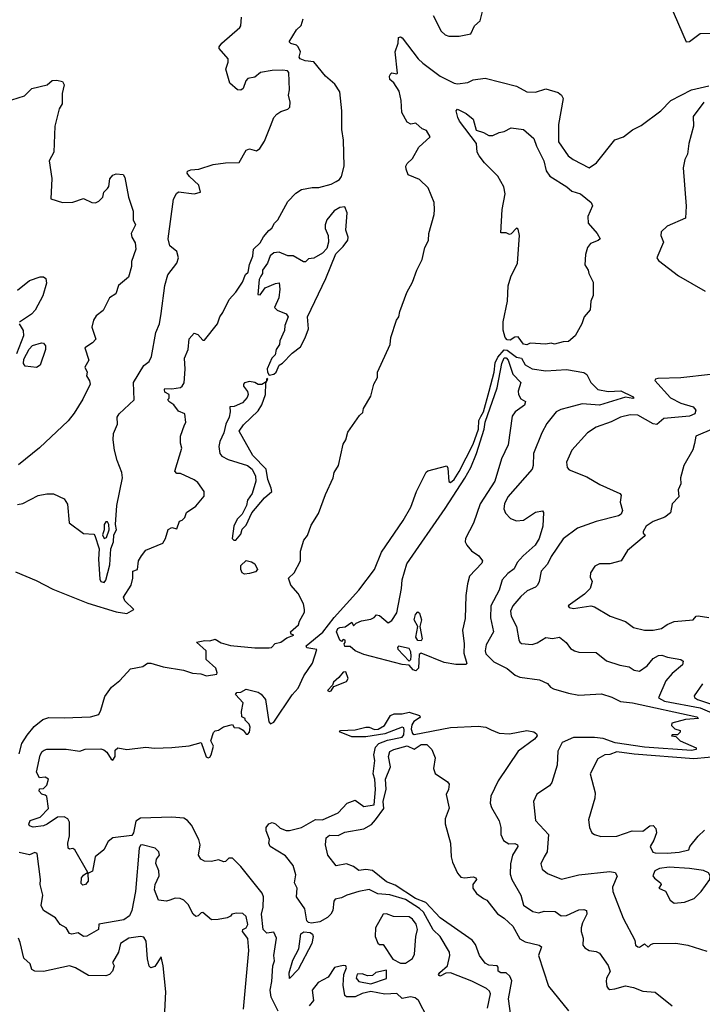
# Model space of a CAD drawing. Extents: x 1552033 to 1694788, y 811965 to 917215.
# Tile 136 of 256: x 1613928 to 1617868, y 843014 to 848701. Entities that reach past the tile are written whole.
import ezdxf

# ---------------------------------------------------------------- set-up
doc = ezdxf.new("R2010")
doc.units = 0

msp = doc.modelspace()

# ---------------------------------------------------------------- linework, layer by layer
at = {"layer": '0CON20XD'}
for points in [[(1617635.5, 848895), (1617775, 848573.8), (1617795, 848574), (1617855, 848621.5), (1617967.5, 848622.5)], [(1616314.1, 848724.1), (1616361.1, 848635), (1616383.9, 848613.9), (1616405, 848604.9), (1616465, 848606.4), (1616531.1, 848618.9), (1616552.9, 848665), (1616585.8, 848695), (1616600.8, 848755)], [(1613902.6, 845512.6), (1614022.5, 845462.5), (1614118.3, 845411.7), (1614321.2, 845331.2), (1614485, 845281), (1614545, 845270.2), (1614585.7, 845294.3), (1614534, 845345), (1614526.2, 845365), (1614570, 845435), (1614580, 845475), (1614580, 845515), (1614606.7, 845525), (1614613.3, 845575), (1614630, 845605), (1614655, 845636.7), (1614753, 845677), (1614770, 845705), (1614783.8, 845756.2), (1614805, 845767.5), (1614835, 845760), (1614850, 845805), (1614865, 845810), (1614880, 845825), (1614890, 845855), (1614945, 845890), (1614991.7, 845948.3), (1614992.5, 845975), (1614955, 846026.7), (1614935, 846042.5), (1614855, 846080), (1614835, 846080), (1614823.6, 846093.6), (1614863.8, 846225), (1614856.7, 846255), (1614856.7, 846295), (1614879.3, 846360.7), (1614887.5, 846375), (1614880, 846425), (1614845, 846440), (1614816.4, 846476.4), (1614787.5, 846495), (1614782.5, 846507.5), (1614790, 846515), (1614790, 846535), (1614765, 846550), (1614762.5, 846565), (1614765, 846570), (1614805, 846568.8), (1614855, 846576.7), (1614866.1, 846583.9), (1614876, 846604), (1614882.5, 846682.5), (1614878.8, 846745), (1614900, 846795), (1614905, 846857.5), (1614935, 846890), (1614955, 846882.5), (1614985, 846850), (1614995, 846850), (1615070, 846945), (1615082.5, 846985), (1615100.7, 847009.3), (1615136.7, 847085), (1615175, 847127.5), (1615213.3, 847185), (1615231.7, 847228.3), (1615247, 847243), (1615253.9, 847286.1), (1615273.3, 847335), (1615277.5, 847375), (1615315, 847412.5), (1615335, 847447.5), (1615365, 847482.5), (1615383, 847497), (1615397.5, 847525), (1615417.5, 847545), (1615475, 847650), (1615520.7, 847699.3), (1615555, 847720), (1615615, 847731.5), (1615655, 847730.8), (1615725, 847750.8), (1615755, 847765.7), (1615772.7, 847777.3), (1615784.9, 847795.1), (1615800.3, 847855), (1615796.3, 848005), (1615786.6, 848066.6), (1615786.5, 848175), (1615774.8, 848284.8), (1615747.5, 848327.5), (1615692.5, 848375), (1615625, 848458), (1615575, 848462.9), (1615546, 848475), (1615540.8, 848485), (1615549.2, 848515), (1615535, 848543.3), (1615525, 848553.8), (1615493.3, 848563.3), (1615482.5, 848572.5), (1615525, 848642), (1615552.7, 848667.3), (1615564.2, 848705)], [(1614415, 845450.8), (1614425, 845464), (1614448, 845552), (1614452.7, 845645), (1614468.8, 845685), (1614471, 845725), (1614485.9, 845754.1), (1614480.7, 845785), (1614489.1, 845895), (1614520.3, 846055), (1614517.5, 846085), (1614490, 846155), (1614475.5, 846215), (1614466.8, 846275), (1614468.7, 846311.3), (1614491.9, 846365), (1614490.8, 846405), (1614500.8, 846425), (1614589.2, 846505), (1614585.2, 846605), (1614645, 846703.3), (1614675, 846726.7), (1614688, 846755), (1614712.8, 846895), (1614734.2, 846944.2), (1614743.7, 847003.7), (1614765.7, 847165), (1614782.4, 847227.6), (1614834.3, 847295), (1614843.6, 847325), (1614835, 847361.9), (1614794.7, 847394.7), (1614784.3, 847434.3), (1614816.2, 847665), (1614832.9, 847697.1), (1614845, 847706.1), (1614934.6, 847695.4), (1614971.2, 847705), (1614962, 847745), (1614908.2, 847795), (1614894.6, 847815), (1614896, 847825), (1614916.1, 847833.9), (1614962.1, 847837.9), (1615045, 847864.4), (1615115.7, 847874.3), (1615195, 847875.5), (1615235, 847948.1), (1615255, 847954.4), (1615295, 847942.9), (1615312.8, 847957.2), (1615340.3, 847999.7), (1615376, 848085), (1615394.2, 848135), (1615412, 848155), (1615435, 848170.8), (1615475.8, 848184.2), (1615486.2, 848195), (1615488.6, 848225), (1615480, 848265), (1615485.5, 848295), (1615481.5, 848395), (1615473.3, 848405), (1615445, 848410.2), (1615385, 848408.3), (1615317.1, 848395), (1615285, 848368.1), (1615245, 848361.2), (1615232.3, 848347.7), (1615216.9, 848303.1), (1615205, 848293.8), (1615185.5, 848295.5), (1615141.5, 848335), (1615117.5, 848415), (1615130.2, 848455), (1615130, 848475), (1615078.5, 848535), (1615079.5, 848545), (1615095, 848564.4), (1615198.6, 848655), (1615204.3, 848665), (1615208, 848715)], [(1613925, 844460), (1613939.5, 844520.5), (1613971, 844569), (1614011.6, 844618.4), (1614060.9, 844659.1), (1614095, 844670.3), (1614185, 844667.4), (1614336, 844674), (1614385, 844687.4), (1614396.8, 844713.2), (1614418.8, 844791.2), (1614456.8, 844845), (1614505, 844883.3), (1614568, 844952), (1614637.5, 844965), (1614665.7, 844984.3), (1614685, 844984.2), (1614755, 844962), (1614873.2, 844943.2), (1614925, 844927), (1614972.6, 844922.6), (1615005, 844911.3), (1615065, 844920), (1615068, 844928), (1615060, 844955), (1615003.8, 845005), (1615003.3, 845055), (1614947.5, 845105), (1614995.5, 845115.5), (1615025, 845113.1), (1615055, 845122.9), (1615090.8, 845100.8), (1615145, 845085.5), (1615285, 845071.9), (1615368.2, 845071.8), (1615381.4, 845075), (1615402.4, 845097.6), (1615435, 845105.4), (1615469.5, 845130.5), (1615510, 845145), (1615495, 845152.5), (1615490, 845165), (1615537.5, 845205), (1615543, 845227), (1615571.7, 845278.3), (1615572.5, 845295), (1615565.9, 845325.9), (1615535.9, 845385.9), (1615493.3, 845435), (1615480, 845475), (1615512.5, 845505), (1615548.8, 845575), (1615549.3, 845630.7), (1615567.5, 845695), (1615588.3, 845721.7), (1615609.3, 845780.7), (1615651.7, 845848.3), (1615692.3, 845957.7), (1615736.7, 846055), (1615743.8, 846085), (1615768.8, 846125), (1615795, 846250), (1615810, 846275), (1615822.3, 846317.7), (1615890, 846415), (1615908.3, 846431.7), (1615912.5, 846455), (1615953.6, 846526.4), (1615972.5, 846595), (1615992.5, 846635), (1615992.5, 846665), (1616066.7, 846825), (1616070, 846865), (1616103.3, 846965), (1616116.7, 846985), (1616121.2, 847015), (1616163.3, 847125), (1616195.9, 847184.1), (1616220, 847255), (1616250, 847315), (1616266.7, 847385), (1616286.7, 847425), (1616290, 847465), (1616320, 847575), (1616321.2, 847605), (1616320, 847645), (1616285, 847730), (1616235, 847777.5), (1616170, 847805), (1616158.3, 847838.3), (1616157.5, 847855), (1616165, 847870), (1616195, 847900), (1616232.5, 847965), (1616296.2, 848025), (1616275, 848060), (1616251.2, 848071.2), (1616215, 848103.3), (1616185, 848098), (1616165, 848108.8), (1616133.3, 848165), (1616128.8, 848235), (1616117.3, 848287.3), (1616086.7, 848336.7), (1616064.3, 848355), (1616062.9, 848375), (1616070, 848390), (1616075, 848393.8), (1616105, 848387.5), (1616107.5, 848392.5), (1616094.4, 848515), (1616112.5, 848565), (1616115, 848597.5), (1616125, 848602), (1616135, 848596.9), (1616228.7, 848475), (1616255, 848449.2), (1616355, 848375.3), (1616435, 848333.8), (1616455, 848330), (1616515, 848338.8), (1616545.9, 848354.1), (1616615, 848362.5), (1616795, 848317.5), (1616855, 848284.2), (1616905, 848283.1), (1616965, 848301.2), (1617035, 848280.7), (1617055.3, 848265), (1617064.7, 848245), (1617037.7, 848095), (1617037.5, 847995), (1617093.3, 847915), (1617122.6, 847892.6), (1617215, 847845.4), (1617256.4, 847873.6), (1617362.8, 848007.2), (1617412.5, 848025), (1617465, 848065.6), (1617515, 848090.6), (1617628.2, 848175), (1617686.4, 848233.6), (1617805, 848295.8), (1617905, 848319.6)], [(1613845, 848226.7), (1613955, 848261.1), (1613997.2, 848302.8), (1614085.2, 848324.8), (1614115, 848350), (1614141.7, 848351.7), (1614174.2, 848344.2), (1614184, 848324), (1614171.8, 848275), (1614172.5, 848215), (1614155.4, 848185), (1614130.8, 848085), (1614124.6, 847935), (1614097.1, 847885), (1614112.7, 847782.7), (1614106.4, 847666.4), (1614175, 847645.6), (1614235, 847647.1), (1614295, 847667.1), (1614344.2, 847644.2), (1614365, 847642.8), (1614385, 847651.8), (1614407.8, 847675), (1614413.5, 847705), (1614434.3, 847725.7), (1614441.9, 847738.1), (1614448.3, 847781.7), (1614465, 847802.5), (1614485, 847810), (1614525, 847807.5), (1614535, 847790), (1614555.8, 847675.8), (1614582.5, 847595), (1614581.9, 847545), (1614596, 847515), (1614570, 847465), (1614574.5, 847444.5), (1614595, 847412.5), (1614597.5, 847375), (1614573.3, 847305), (1614572.5, 847275), (1614555, 847214), (1614497.1, 847165), (1614481.7, 847118.3), (1614445, 847093.8), (1614408.9, 847021.1), (1614369.3, 846990.7), (1614352.9, 846965), (1614344.4, 846925), (1614366.2, 846855), (1614348, 846835), (1614304.4, 846805), (1614326, 846735), (1614304.1, 846694.1), (1614316.7, 846665), (1614313.6, 846643.6), (1614331.2, 846615), (1614334.2, 846595), (1614291.9, 846508.1), (1614242, 846428), (1614206.8, 846383.2), (1614042, 846228), (1613920.8, 846129.2)], [(1617876.3, 848223.7), (1617815, 848142.5), (1617816.7, 848085), (1617789.5, 847985), (1617782.2, 847925), (1617766.5, 847893.5), (1617757.7, 847845), (1617775.8, 847624.2), (1617771.5, 847555), (1617665, 847507.3), (1617631.1, 847475), (1617628.9, 847455), (1617644.2, 847415), (1617605.7, 847325), (1617615, 847310.5), (1617731.1, 847221.1), (1617885, 847132.6)], [(1616855, 846823.3), (1616835, 846827.5), (1616805, 846868.1), (1616785, 846866.7), (1616759.3, 846850.7), (1616742.3, 846852.3), (1616730.1, 846865), (1616718.3, 846908.3), (1616718.6, 846955), (1616743.9, 847075), (1616747.2, 847162.8), (1616762.6, 847215), (1616801.2, 847295), (1616812.7, 847455), (1616805, 847490), (1616795, 847496.7), (1616765, 847463.3), (1616755, 847460), (1616735, 847470), (1616705, 847470), (1616711.9, 847605), (1616729.8, 847695), (1616721.7, 847735), (1616687.5, 847797.5), (1616610.8, 847875), (1616580, 847915), (1616568.8, 847935), (1616563.8, 847985), (1616465.5, 848115), (1616456.7, 848136.7), (1616446.2, 848175), (1616455, 848183.8), (1616505, 848158.4), (1616545, 848126.5), (1616563.3, 848063.3), (1616605, 848050), (1616635, 848031.4), (1616657.9, 848032.1), (1616695, 848048.6), (1616725, 848054.2), (1616765, 848075.8), (1616835, 848065.7), (1616895.2, 848015.2), (1616910.4, 847970.4), (1616953.3, 847885), (1616967, 847827), (1616987.4, 847797.4), (1617085.9, 847735), (1617115, 847710.3), (1617165.6, 847695), (1617225.8, 847645), (1617233.3, 847625), (1617206.7, 847565), (1617208.8, 847525), (1617261.4, 847465), (1617278.8, 847435), (1617267.5, 847425), (1617222.4, 847407.6), (1617205.8, 847385), (1617194, 847345), (1617190, 847285), (1617210, 847255), (1617213.8, 847235), (1617238.8, 847185), (1617237.5, 847107.5), (1617223.8, 847075), (1617220, 847025), (1617186.7, 846985), (1617172, 846945), (1617133.3, 846875), (1617095, 846841.2), (1617065, 846840), (1617015, 846826.7), (1616995, 846832.5), (1616965, 846827.5), (1616875, 846832.5), (1616855, 846823.3)], [(1615367.5, 846647.5), (1615395, 846653.5), (1615407.5, 846665), (1615425.6, 846704.4), (1615445, 846716.7), (1615500, 846775), (1615549.4, 846810.6), (1615575, 846862.5), (1615594, 846915), (1615588.6, 846985), (1615695.6, 847205), (1615752.1, 847347.9), (1615795, 847390), (1615822.3, 847427.7), (1615824, 847445), (1615810, 847485), (1615817.1, 847585), (1615805, 847620), (1615775, 847616.2), (1615743, 847597), (1615701.2, 847545), (1615690, 847515), (1615690, 847495), (1615707.5, 847455), (1615710, 847415), (1615700.7, 847379.3), (1615675, 847352.5), (1615625, 847322.5), (1615595, 847320), (1615577, 847303), (1615565, 847302.5), (1615507, 847337), (1615475, 847337.5), (1615425, 847357.5), (1615395, 847353.3), (1615373.9, 847336.1), (1615358.8, 847295), (1615330, 847255), (1615330, 847235), (1615320, 847220), (1615309.3, 847200.7), (1615303, 847113), (1615315, 847112.5), (1615345, 847152.5), (1615405, 847177.5), (1615425, 847180), (1615430, 847145), (1615423.3, 847095), (1615398.3, 847038.3), (1615413, 847023), (1615465, 847002.5), (1615476.7, 846985), (1615457.5, 846935), (1615456.7, 846905), (1615430, 846845), (1615427.5, 846825), (1615407.5, 846795), (1615402.5, 846765), (1615382.5, 846745), (1615356.7, 846685), (1615357.5, 846665), (1615367.5, 846647.5)], [(1613915, 847139.2), (1613985, 847193.6), (1614045, 847216.2), (1614065, 847215.8), (1614079.2, 847205), (1614081.5, 847178.5), (1614060.4, 847105), (1614017.3, 847022.7), (1613995, 846999.1), (1613925.7, 846954.3)], [(1613923.6, 846945), (1613948.3, 846905), (1613949.8, 846875), (1613909.6, 846770.4)], [(1614025, 846691.5), (1613958.8, 846698.8), (1613950, 846715), (1613950.7, 846739.3), (1613981.6, 846798.4), (1614001.1, 846818.9), (1614053.8, 846833.8), (1614065, 846831.8), (1614077.2, 846817.2), (1614076.6, 846795), (1614045, 846705.6), (1614025, 846691.5)], [(1615420, 842975), (1615380, 843055), (1615373.1, 843095), (1615383.2, 843145), (1615389.3, 843235), (1615399.2, 843265), (1615395.5, 843295), (1615409.5, 843395), (1615395, 843430), (1615355, 843423.8), (1615333.1, 843445), (1615323.1, 843535), (1615333.1, 843575), (1615334.7, 843635), (1615326.5, 843655), (1615205, 843809.2), (1615155, 843857.5), (1615135, 843857.1), (1615115, 843838), (1615105, 843837.5), (1615075, 843847.5), (1615035, 843838.6), (1614995, 843840.8), (1614972.2, 843852.2), (1614960.4, 843875), (1614969.2, 843935), (1614962, 843965), (1614918.3, 844048.3), (1614895.4, 844075.4), (1614875, 844089), (1614805, 844095.2), (1614625, 844088.5), (1614598.8, 844071.2), (1614585, 844003.8), (1614575, 843988.6), (1614465, 843974.3), (1614437.5, 843955), (1614414, 843905), (1614363.6, 843866.4), (1614347, 843783), (1614320, 843770), (1614323.1, 843725), (1614308.2, 843705), (1614291.7, 843701.7), (1614281.7, 843711.7), (1614283.9, 843745), (1614295, 843759.6), (1614315, 843772.5), (1614320, 843770), (1614320, 843775), (1614245.9, 843905.9), (1614235, 843913.1), (1614215, 843910.6), (1614206.4, 843916.4), (1614205.3, 843945), (1614215, 843986.2), (1614214.5, 844065), (1614205.7, 844085), (1614185, 844097.1), (1614145, 844094.7), (1614086.7, 844053.3), (1614065, 844045.2), (1614005, 844036.4), (1613984.7, 844044.7), (1613980, 844055), (1613987.3, 844075), (1614046.2, 844095), (1614093.8, 844145), (1614083.6, 844213.6), (1614075, 844222.5), (1614055, 844227.5), (1614040, 844245), (1614041.7, 844258.3), (1614065, 844260), (1614085, 844280), (1614093.3, 844315), (1614073.8, 844326.2), (1614041.7, 844321.7), (1614024.6, 844354.6), (1614045, 844452.5), (1614056.7, 844473.3), (1614069.3, 844480.7), (1614085, 844486.7), (1614195, 844486.7), (1614275, 844476.7), (1614305, 844486.7), (1614395, 844488.8), (1614413.6, 844483.6), (1614430, 844470), (1614455, 844430), (1614465, 844424), (1614478.8, 844445), (1614478.3, 844481.7), (1614494.1, 844495.9), (1614545, 844486.2), (1614655, 844498.8), (1614705, 844493.8), (1614805, 844496.7), (1614905, 844506.7), (1614975, 844526.7), (1615004, 844444), (1615015, 844438.1), (1615025, 844441.9), (1615033.3, 844455), (1615046.4, 844505), (1615030, 844535), (1615046.4, 844583.6), (1615055, 844592.5), (1615075, 844597.5), (1615103.6, 844616.4), (1615155, 844630), (1615165, 844613.3), (1615195, 844611.2), (1615217, 844597), (1615235, 844574), (1615245, 844573.8), (1615253.3, 844585), (1615257.5, 844615), (1615251.7, 844631.7), (1615230, 844655), (1615230, 844665), (1615210, 844675), (1615207.5, 844705), (1615216.7, 844755), (1615173, 844803), (1615180, 844815), (1615205, 844816.7), (1615235, 844833.3), (1615305, 844815.7), (1615321.2, 844805), (1615345.5, 844775), (1615366.1, 844646.1), (1615375, 844634.5), (1615395, 844644.1), (1615499.7, 844800.3), (1615535, 844840.2), (1615568.1, 844911.9), (1615618.3, 844985), (1615642.9, 845062.9), (1615585, 845073.6), (1615581.5, 845085), (1615677.8, 845162.2), (1615742.7, 845247.3), (1615885, 845405.6), (1615975.4, 845525), (1616015.2, 845625), (1616141.4, 845808.6), (1616185.7, 845884.3), (1616217.7, 845975), (1616273.2, 846086.8), (1616283.3, 846095), (1616393.3, 846123.3), (1616399.5, 846109.5), (1616404.2, 846034.2), (1616415, 846027.5), (1616435, 846045.8), (1616465, 846091.5), (1616545, 846249.7), (1616575.7, 846335), (1616577.2, 846385), (1616590.3, 846409.7), (1616605.7, 846435), (1616638, 846555), (1616666.2, 846665), (1616672, 846718), (1616688.6, 846751.4), (1616725, 846794.1), (1616742.1, 846792.1), (1616795, 846751.5), (1616825, 846746.7), (1616845, 846707.1), (1616885, 846684.2), (1616965, 846672.1), (1617085, 846680), (1617183.8, 846663.8), (1617201.2, 846651.2), (1617224.4, 846605), (1617265.2, 846565.2), (1617325, 846553), (1617397.9, 846557.9), (1617465.6, 846525), (1617473.3, 846515), (1617466.9, 846513.1), (1617425, 846520.4), (1617275, 846473.4), (1617175, 846481.8), (1617095, 846461.8), (1617050.5, 846449.5), (1617024.2, 846435), (1616971.2, 846368.8), (1616942.2, 846315), (1616893.5, 846195), (1616891.8, 846125), (1616885.2, 846104.8), (1616746.2, 845945), (1616725.4, 845905), (1616722.3, 845875), (1616731.1, 845851.1), (1616760.5, 845820.5), (1616795, 845806.7), (1616835, 845809.4), (1616905, 845857.1), (1616945, 845863.3), (1616951.2, 845855), (1616947.8, 845775), (1616926.2, 845705), (1616903.8, 845665), (1616833.8, 845605), (1616798.8, 845565), (1616781.5, 845528.5), (1616745, 845502.1), (1616712.3, 845465), (1616694.6, 845405), (1616647.5, 845315), (1616646, 845245), (1616662.9, 845165), (1616620.4, 845089.6), (1616614.1, 845055), (1616617.9, 845037.9), (1616665, 844990.9), (1616742.4, 844952.4), (1616787.1, 844915), (1616815, 844902.5), (1616927.5, 844887.5), (1616975, 844866.2), (1616991.4, 844845), (1617009.2, 844835), (1617095, 844810), (1617155, 844799.8), (1617286.4, 844806.4), (1617345, 844788.2), (1617395, 844762.9), (1617464.2, 844755.8), (1617836.7, 844675), (1617846, 844664), (1617771.7, 844658.3), (1617693, 844637), (1617690, 844625), (1617710, 844605), (1617740, 844595), (1617740, 844585), (1617725, 844570), (1617695, 844570), (1617690, 844565), (1617715, 844560), (1617740, 844535), (1617832.5, 844495), (1617832.5, 844485), (1617805, 844480), (1617535, 844498.8), (1617365, 844524.6), (1617295, 844548.1), (1617245, 844554.1), (1617125, 844554.7), (1617058.9, 844525), (1617034.4, 844475), (1617031.1, 844395), (1617000, 844295), (1616985, 844276), (1616913.4, 844226.6), (1616894.2, 844185.8), (1616905.8, 844075), (1616980, 843995), (1616972.5, 843895), (1616955, 843865.6)], [(1616215, 844940.6), (1616199.2, 844945), (1616175, 844972.2), (1616135, 844977.3), (1615913.8, 845033.8), (1615864.2, 845055), (1615835, 845080), (1615805, 845080), (1615800, 845095), (1615807, 845103), (1615807, 845117), (1615795, 845120), (1615785, 845110), (1615775, 845117.5), (1615755.8, 845165), (1615763.9, 845185), (1615775, 845190.6), (1615805.9, 845194.1), (1615845, 845220), (1615855, 845200), (1615870, 845215), (1615900.5, 845229.5), (1615955, 845237.5), (1615973, 845247), (1615986.7, 845263.3), (1616005, 845259.2), (1616055, 845217.1), (1616075, 845231.4), (1616105.2, 845275), (1616132, 845415), (1616135.8, 845465), (1616161.8, 845558.2), (1616383.5, 845876.5), (1616498.1, 846051.9), (1616531.3, 846115), (1616563.9, 846196.1), (1616609.3, 846335), (1616614.8, 846375.2), (1616683, 846575), (1616710.8, 846715), (1616725, 846746.9), (1616735, 846748.6), (1616748, 846735), (1616773.3, 846653.3), (1616820.4, 846605), (1616805.4, 846555), (1616806.2, 846535), (1616820.8, 846510.8), (1616847.5, 846495), (1616840.8, 846475), (1616787.1, 846435), (1616770, 846410), (1616746.5, 846245), (1616708.1, 846165), (1616670.7, 846035), (1616585.4, 845905), (1616546.5, 845793.5), (1616501.1, 845705), (1616499.6, 845685), (1616507.8, 845665), (1616535, 845633.1), (1616577.5, 845605), (1616600, 845575), (1616595, 845560.8), (1616524.3, 845485.7), (1616511.9, 845441.9), (1616503.4, 845375), (1616498.8, 845241.2), (1616483.5, 845175), (1616493.8, 845095), (1616491.5, 845041.5), (1616508.3, 844981.7), (1616503.8, 844976.2), (1616445, 844976.2), (1616377.8, 844987.8), (1616245, 845042.7), (1616233.3, 845035), (1616230.7, 844995), (1616229.2, 844955), (1616215, 844940.6)], [(1617915, 846651.9), (1617745, 846632.9), (1617612, 846628), (1617598, 846625), (1617593.5, 846616.5), (1617685, 846516.9), (1617745, 846485.4), (1617816.2, 846465), (1617830.8, 846445), (1617825, 846424.2), (1617795, 846411.5), (1617645, 846396.9), (1617605, 846362.9), (1617585, 846367.1), (1617495, 846417.2), (1617452.1, 846417.9), (1617395, 846404.4), (1617342.6, 846377.4), (1617255, 846347.5), (1617205.3, 846314.7), (1617115.7, 846215), (1617084.5, 846145.5), (1617087.5, 846115), (1617100.3, 846100.3), (1617201.1, 846061.1), (1617275.8, 846015.8), (1617392.5, 845965), (1617400, 845955), (1617394.3, 845914.3), (1617407.1, 845865), (1617400, 845845), (1617384, 845835), (1617255, 845802.5), (1617146.9, 845763.1), (1617065, 845701.9), (1616995, 845600.6), (1616975, 845555.6), (1616937.1, 845515), (1616926.8, 845455), (1616916.9, 845435), (1616905, 845422.7), (1616857.6, 845402.4), (1616820.1, 845369.9), (1616774.4, 845315.6), (1616760.3, 845285), (1616764.6, 845255), (1616795.4, 845195), (1616808.7, 845118.7), (1616814.5, 845104.5), (1616825, 845097.5), (1616885, 845092.2), (1616915, 845102.2), (1616965, 845133.1), (1617003.9, 845126.1), (1617044.4, 845134.4), (1617083, 845103), (1617108.1, 845068.1), (1617130, 845055), (1617155, 845048.1), (1617255, 845045.6), (1617315, 844998), (1617391.7, 844971.7), (1617445, 844962.2), (1617475, 844943.3), (1617505, 844937.5), (1617550.7, 844969.3), (1617585, 845011.5), (1617615, 845028.2), (1617635, 845030), (1617668, 845018), (1617744.4, 845004.4), (1617758, 844995), (1617754.2, 844975), (1617695, 844924.5), (1617658.1, 844881.9), (1617615, 844783.6), (1617650, 844765), (1617855, 844726.8), (1617995, 844666.9)], [(1615164.1, 845694.1), (1615175, 845694.2), (1615205, 845729.4), (1615212.4, 845757.6), (1615235, 845780.8), (1615268.5, 845851.5), (1615341.1, 845938.9), (1615382.1, 845975), (1615380, 845995), (1615359.1, 846045), (1615350, 846105), (1615272.8, 846182.8), (1615194.4, 846325), (1615218.6, 846361.4), (1615305, 846442.2), (1615325, 846475.6), (1615345.9, 846535), (1615348.3, 846601.7), (1615360, 846625), (1615355, 846630), (1615350, 846610), (1615325, 846593.8), (1615305, 846593.8), (1615285, 846606.2), (1615255, 846611.2), (1615225.9, 846604.1), (1615218.8, 846595), (1615220, 846585), (1615242.3, 846552.3), (1615245.8, 846535), (1615240.6, 846519.4), (1615213, 846487), (1615165, 846467.5), (1615140, 846465), (1615142.5, 846435), (1615136.7, 846405), (1615117.5, 846365), (1615106.2, 846315), (1615082.5, 846265), (1615076.7, 846235), (1615082.5, 846195), (1615095, 846180), (1615131.2, 846161.2), (1615242.5, 846125), (1615270, 846105), (1615288.8, 846065), (1615290, 846035), (1615270, 845965), (1615242.5, 845925), (1615237.5, 845895), (1615212.5, 845845), (1615183.3, 845815), (1615163.3, 845775), (1615153.3, 845705), (1615164.1, 845694.1)], [(1617935, 846340), (1617830.6, 846295), (1617823, 846253), (1617814.2, 846215.8), (1617761.2, 846125), (1617742, 846055), (1617745, 846020), (1617728, 845985), (1617732.5, 845945), (1617693.8, 845905), (1617685, 845853.1), (1617651.9, 845828.1), (1617585, 845803.3), (1617544.4, 845775), (1617526.7, 845745), (1617527.5, 845735), (1617537.5, 845725), (1617533.3, 845715), (1617436.2, 845635), (1617400, 845575), (1617335, 845558.1), (1617275, 845557.5), (1617247.9, 845545), (1617222, 845505), (1617221.5, 845481.5), (1617231.4, 845455), (1617220, 845415), (1617188.3, 845381.7), (1617093.3, 845315), (1617100, 845305), (1617125, 845299.2), (1617224.3, 845314.3), (1617245, 845310), (1617336.2, 845256.2), (1617424, 845225), (1617470.8, 845190.8), (1617535, 845175.5), (1617585, 845173.8), (1617632.5, 845185), (1617665, 845208.4), (1617705, 845225.2), (1617815, 845233.8), (1617833.3, 845255), (1617845, 845257.5), (1617905, 845248)], [(1613915, 845900), (1613945, 845906.7), (1614035, 845952.5), (1614085, 845962.5), (1614121.7, 845961.7), (1614185, 845932.5), (1614203, 845903), (1614212.5, 845795), (1614295, 845732.5), (1614355, 845730), (1614361.7, 845721.7), (1614386.4, 845645), (1614382.5, 845585), (1614390, 845470), (1614396, 845456), (1614415, 845450.8)], [(1614415, 845704), (1614429.1, 845710.9), (1614443, 845755), (1614442.4, 845785), (1614435, 845801.2), (1614425, 845801), (1614415.2, 845785), (1614415.5, 845755), (1614405.9, 845725), (1614415, 845704)], [(1615225, 845497.5), (1615212.5, 845505), (1615203.3, 845525), (1615205, 845547.5), (1615235, 845577.5), (1615265, 845570), (1615285, 845557.5), (1615300, 845525), (1615288.3, 845511.7), (1615255, 845502.5), (1615225, 845497.5)], [(1616245, 845112.7), (1616225, 845115.5), (1616214.1, 845135), (1616226.7, 845195), (1616203.8, 845235), (1616212.7, 845265), (1616225, 845280.8), (1616235, 845273.3), (1616247.7, 845235), (1616237.8, 845195), (1616251.8, 845125), (1616245, 845112.7)], [(1616175, 844995.6), (1616185, 845005.8), (1616187.6, 845025), (1616185, 845050), (1616175, 845069.4), (1616115, 845082.5), (1616107.5, 845075), (1616110, 845065), (1616175, 844995.6)], [(1615715, 844820), (1615725, 844824.4), (1615741.2, 844848.8), (1615815, 844877.5), (1615823.3, 844895), (1615810, 844935), (1615795, 844932.5), (1615769.6, 844900.4), (1615739.2, 844875), (1615732.5, 844857.5), (1615705, 844826.2), (1615715, 844820)], [(1617870, 844865), (1617820.5, 844795), (1617823.5, 844785), (1617841.1, 844775), (1617983.3, 844726.7)], [(1616628.9, 842991.1), (1616644.8, 843075), (1616639.8, 843089.8), (1616622.1, 843105), (1616537.2, 843147.2), (1616415, 843194.8), (1616387.3, 843192.7), (1616355, 843176), (1616349.5, 843179.5), (1616346, 843185), (1616352.6, 843197.4), (1616396.9, 843235), (1616410, 843295), (1616408, 843315), (1616355.7, 843405), (1616314.5, 843444.5), (1616259.4, 843545), (1616236.2, 843566.2), (1616155, 843618.6), (1616065, 843645.8), (1615995, 843651), (1615945, 843676.1), (1615885, 843664.5), (1615816.7, 843645), (1615785, 843628), (1615748.6, 843621.4), (1615740.6, 843609.4), (1615734.5, 843555), (1615723.5, 843535), (1615704.2, 843515.8), (1615659.8, 843490.2), (1615611.6, 843481.6), (1615595, 843485.8), (1615585.8, 843495.8), (1615573.9, 843565), (1615525.3, 843635), (1615530, 843685), (1615513.3, 843715), (1615521.7, 843761.7), (1615505.8, 843815), (1615461.1, 843871.1), (1615373.8, 843925), (1615366.2, 843945), (1615370, 843965), (1615351.2, 844015), (1615350, 844035), (1615365, 844056), (1615385, 844064), (1615405, 844056), (1615431.2, 844031.2), (1615465, 844017.1), (1615485, 844016.8), (1615555, 844035.7), (1615635, 844081.2), (1615675, 844080), (1615765, 844120), (1615817.5, 844175), (1615865, 844192.5), (1615915, 844156.2), (1615973.8, 844165), (1615981.9, 844255), (1615978.1, 844315), (1615967.5, 844345), (1615977.2, 844422.8), (1615972.3, 844455), (1615981.2, 844498.8), (1616000.6, 844520.6), (1616050.6, 844539.4), (1616135, 844556.7), (1616145, 844570), (1616147.9, 844597.9), (1616145, 844610.6), (1616135, 844614.4), (1616035, 844575.7), (1615925, 844557.8), (1615845, 844558.6), (1615773, 844587), (1615780, 844595), (1615865, 844599.4), (1615925, 844614.4), (1615945, 844614.3), (1615975, 844601.9), (1615996.5, 844603.5), (1616034.3, 844625), (1616068.3, 844681.7), (1616088.6, 844691.4), (1616135, 844691.6), (1616175, 844701.1), (1616235, 844681.2), (1616240, 844675), (1616235, 844668.8), (1616202.2, 844647.8), (1616191.3, 844628.7), (1616187.4, 844602.6), (1616195, 844577.1), (1616205, 844571.5), (1616415, 844612.2), (1616575, 844619.8), (1616618.8, 844615), (1616649.2, 844599.2), (1616695, 844580), (1616755.7, 844575.7), (1616855.3, 844594.7), (1616895, 844586.8), (1616911.5, 844575), (1616914.4, 844565), (1616900, 844545), (1616804.6, 844475.4), (1616689.4, 844305), (1616647.5, 844215), (1616643.5, 844175), (1616650.9, 844150.9), (1616695, 844072.5), (1616705.6, 844035), (1616704.4, 843995), (1616720, 843960), (1616750.9, 843940.9), (1616785, 843942.3), (1616801.9, 843935), (1616803.5, 843925), (1616771.8, 843875), (1616760.4, 843825), (1616759.4, 843765), (1616768.9, 843735), (1616819.5, 843645), (1616835.9, 843585.9), (1616888.8, 843548.8), (1616925, 843541.6), (1616955, 843551.9), (1617019.4, 843549.4), (1617052.5, 843525), (1617085, 843527.3), (1617155, 843558.5), (1617185, 843561.9), (1617198.6, 843555), (1617200.8, 843535), (1617176.2, 843485), (1617169.1, 843455), (1617168.6, 843435), (1617180, 843395), (1617179.2, 843355), (1617189.8, 843339.8), (1617215, 843324.2), (1617255, 843318.6), (1617275, 843309.4), (1617325, 843238.6), (1617336, 843204), (1617315.4, 843165), (1617312.9, 843145), (1617316.5, 843116.5), (1617324.5, 843104.5), (1617335, 843100), (1617363.6, 843103.6), (1617425, 843121.2), (1617471.3, 843111.3), (1617525, 843089.2), (1617595, 843083.1), (1617694, 843004)], [(1616773.7, 842865), (1616748.8, 843045), (1616768.8, 843148.8), (1616756, 843176), (1616735, 843196), (1616705, 843194.7), (1616690.5, 843205), (1616688.9, 843228.9), (1616684, 843235), (1616635, 843240.4), (1616615, 843250.8), (1616581.9, 843295), (1616558.6, 843358.6), (1616540.3, 843385), (1616355, 843512.6), (1616271.3, 843601.3), (1616213.1, 843625), (1616095, 843701.2), (1616045, 843721.1), (1615965, 843786.8), (1615925, 843792.7), (1615885, 843786.4), (1615855, 843810), (1615815, 843824.6), (1615754.3, 843814.3), (1615705.4, 843875.4), (1615692.9, 843935), (1615696.1, 843975), (1615715, 843990.2), (1615765, 843988.7), (1615805, 844008.4), (1615915, 844027.8), (1615958.6, 844051.4), (1615980.8, 844079.2), (1616029.4, 844145), (1616026.5, 844185), (1616043.4, 844256.6), (1616039.2, 844315), (1616068.9, 844385), (1616057.1, 844445), (1616065, 844473.8), (1616086.7, 844485), (1616165, 844505.8), (1616205, 844487.8), (1616245, 844514), (1616277.5, 844515), (1616307.5, 844485), (1616326.4, 844436.4), (1616316.2, 844375), (1616325, 844347.5), (1616397.9, 844297.9), (1616406.7, 844285), (1616403.3, 844255), (1616390, 844225), (1616406.1, 844146.1), (1616384.2, 844085), (1616384.1, 844055.9), (1616414.3, 843945), (1616418.5, 843865), (1616425.7, 843835), (1616455, 843772), (1616475, 843748.6), (1616495, 843744.3), (1616545, 843750.6), (1616560, 843745), (1616564.3, 843735), (1616543.5, 843705), (1616543.8, 843685), (1616565, 843652.9), (1616604, 843625), (1616625, 843614.3), (1616685.8, 843535.8), (1616725, 843510.6), (1616775.1, 843465.1), (1616815, 843390.9), (1616845, 843374.6), (1616926.7, 843355), (1616940, 843345), (1616923.1, 843295), (1616979.4, 843119.4), (1617095.2, 842975.2)], [(1617985, 844446.5), (1617818.7, 844431.3), (1617475, 844458.6), (1617375, 844471.9), (1617335, 844455.6), (1617304.5, 844455.5), (1617265, 844432), (1617220.5, 844345), (1617250, 844235), (1617246.9, 844205), (1617211.2, 844078.8), (1617216, 844035), (1617230, 844005), (1617245, 843994), (1617283, 843983), (1617374.5, 843985.5), (1617463.6, 844016.4), (1617525, 844014.2), (1617565, 844043.9), (1617585, 844046.2), (1617599, 844029), (1617604.1, 844005), (1617588.9, 843961.1), (1617567.5, 843925), (1617583, 843893), (1617595, 843888), (1617665, 843886.4)], [(1617665, 843886.4), (1617735, 843892.5), (1617790, 843905), (1617796.2, 843925), (1617843.3, 843985), (1617880.9, 844019.1)], [(1614794.5, 843614.5), (1614775, 843609.8), (1614729.2, 843615), (1614706.2, 843675), (1614710, 843705), (1614733.1, 843755), (1614730, 843785), (1614713.1, 843826.9), (1614717.3, 843852.7), (1614733.8, 843875), (1614730.8, 843895), (1614710, 843915), (1614635, 843935.2), (1614625, 843932.3), (1614617.6, 843915), (1614596.2, 843665), (1614574.2, 843555.8), (1614562, 843525), (1614528.9, 843501.1), (1614385, 843475.6), (1614383.3, 843445), (1614315, 843407.5), (1614295, 843406), (1614265.7, 843425.7), (1614228, 843418), (1614215, 843422), (1614195, 843456), (1614161.2, 843475), (1614133.2, 843513.2), (1614065, 843556), (1614052.3, 843585), (1614060.2, 843645), (1614046.3, 843705), (1614046.6, 843735), (1614029.2, 843885), (1614015, 843890), (1613985, 843876.2), (1613925, 843891.2)], [(1616955, 843865.6), (1616936.4, 843825), (1616944.4, 843795), (1616975, 843769.1), (1617055, 843737.3), (1617155, 843762), (1617335, 843781.2), (1617365.6, 843775), (1617376.2, 843753.8), (1617350.5, 843689.5), (1617352, 843665), (1617410.4, 843510.4), (1617478.1, 843385), (1617483.1, 843355), (1617495, 843345.8), (1617505.8, 843344.2), (1617535, 843363.3), (1617555, 843344), (1617570.5, 843359.5), (1617585, 843364), (1617715, 843367.1), (1617784.5, 843355.5), (1617895, 843320.8)], [(1617705, 843598.5), (1617765, 843602.8), (1617822, 843625), (1617861.4, 843665), (1617911.9, 843735), (1617913.3, 843755), (1617903.4, 843773.4), (1617875, 843786.2), (1617795, 843798.4), (1617676.2, 843806.2), (1617621.5, 843798.5), (1617594.7, 843785.3), (1617583.3, 843755), (1617591.8, 843741.8), (1617627.5, 843715), (1617630, 843705), (1617617.5, 843685), (1617655, 843667.5), (1617681.9, 843615), (1617705, 843598.5)], [(1615219.1, 842985), (1615250.2, 843325), (1615245, 843393.1), (1615213.1, 843435), (1615216, 843445), (1615235, 843455.7), (1615244.5, 843475), (1615235, 843520), (1615215, 843538.1), (1615179.5, 843540.5), (1615152.5, 843535), (1615145, 843522.5), (1615125, 843513.3), (1615073, 843503), (1615035, 843502.5), (1614985, 843543.3), (1614975, 843542.5), (1614957.5, 843525), (1614945, 843521.2), (1614928.1, 843535), (1614899.9, 843589.9), (1614875.3, 843615.3), (1614854.1, 843624.1), (1614825, 843626.2), (1614794.5, 843614.5)], [(1616125, 843250.6), (1616155, 843251.9), (1616195, 843277.3), (1616207.3, 843302.7), (1616214.1, 843405), (1616223, 843445), (1616215.8, 843475.8), (1616195, 843504.7), (1616175, 843518.6), (1616085, 843520), (1616045, 843535.6), (1616025, 843534), (1615981.5, 843455), (1615979.4, 843405), (1615995, 843367.5), (1616005, 843360), (1616025, 843358.8), (1616080.8, 843275), (1616125, 843250.6)], [(1615485, 843162.5), (1615483.3, 843195), (1615505, 843268.8), (1615538.2, 843335), (1615550.1, 843419.9), (1615567.7, 843432.3), (1615605, 843428.9), (1615618, 843418), (1615622.4, 843405), (1615613.1, 843365), (1615535, 843214), (1615485, 843162.5)], [(1614758.7, 842858.7), (1614771, 843085), (1614756.6, 843236.6), (1614745, 843287.5), (1614708.3, 843231.7), (1614685, 843224), (1614675, 843233.3), (1614665.4, 843275.4), (1614658.1, 843378.1), (1614645, 843401.5), (1614625, 843404.5), (1614557.5, 843395), (1614510, 843365), (1614498, 843315), (1614463.3, 843255), (1614472.5, 843235), (1614463.8, 843205), (1614446.7, 843185), (1614425, 843178.1), (1614325, 843180.5), (1614248.9, 843225), (1614215, 843236), (1614065, 843204), (1614014, 843205), (1613998.1, 843215), (1613987, 843247), (1613951, 843281), (1613930.7, 843370.7), (1613920.5, 843395)], [(1616282.5, 842935), (1616229.4, 843035), (1616211.2, 843051.2), (1616182.7, 843057.3), (1616135, 843048), (1616105, 843076.2), (1616035, 843072), (1615955, 843087.5), (1615903.8, 843076.2), (1615865, 843057.5), (1615815, 843056.7), (1615804.4, 843065), (1615795.5, 843125), (1615799.2, 843185), (1615813.3, 843225), (1615810, 843235), (1615795, 843238.1), (1615745, 843226), (1615708.7, 843171.3), (1615650.9, 843139.1), (1615615.7, 843095), (1615623.9, 843036.1), (1615598.5, 843005)], [(1615955, 843132.5), (1616045, 843163.3), (1616045, 843210), (1615983, 843197), (1615965, 843180), (1615935, 843177.5), (1615905, 843188.8), (1615875, 843187.5), (1615870, 843165), (1615885, 843146), (1615955, 843132.5)]]:
    msp.add_lwpolyline(points, dxfattribs=at)

doc.saveas('drawing.dxf')
